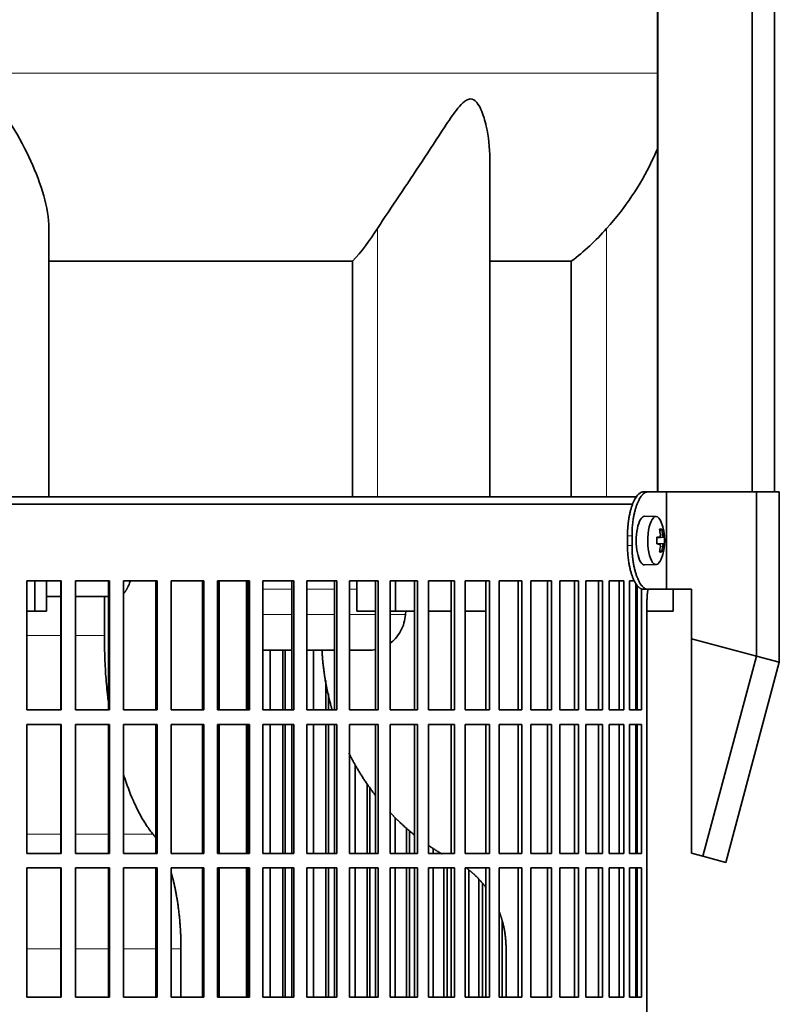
# Model space of a CAD drawing. Header units: millimetres. Extents: x 443 to 1328, y -1093 to 1340.
# Tile 21 of 28: x 1102 to 1258, y 207 to 409. Entities that reach past the tile are written whole.
import ezdxf

# ---------------------------------------------------------------- set-up
doc = ezdxf.new("R2010")
doc.units = ezdxf.units.MM
for name, color, linetype in [('LOW_334-1', 7, 'Continuous'), ('M5X8_UNI7687', 7, 'Continuous'), ('VSI344-454_FILTR', 7, 'Continuous'), ('VSI344-454_SUPPO', 7, 'Continuous'), ('VSI344-454_TERMI', 7, 'Continuous'), ('VSI344_DIFFUSORE', 7, 'Continuous')]:
    doc.layers.add(name, color=color, linetype=linetype)

# ---------------------------------------------------------------- blocks, each defined once
blk = doc.blocks.new('SE3')
at = {"layer": 'LOW_334-1', "color": 7, "linetype": 'Continuous', "lineweight": 35}
for p, q in [((1232.57, 554.47), (1232.57, 312.47)), ((1251.96, 312.47), (1251.96, 554.47)), ((1256.51, 312.47), (1256.51, 554.47)), ((1232.5, 507.97), (1232.5, 312.47))]:
    blk.add_line(p, q, dxfattribs=at)
at = {"layer": 'M5X8_UNI7687', "color": 7, "linetype": 'Continuous', "lineweight": 35}
for p, q in [((1232.22, 307.4), (1229.87, 307.47)), ((1233.38, 304.81), (1232.97, 304.5)), ((1232.35, 303.13), (1232.93, 303.18)), ((1233.94, 303.16), (1232.35, 303.05)), ((1233.94, 301.78), (1232.35, 301.9)), ((1232.93, 301.76), (1232.35, 301.82)), ((1233.38, 300.14), (1232.97, 300.44)), ((1229.87, 297.47), (1232.22, 297.54))]:
    blk.add_line(p, q, dxfattribs=at)
at = {"layer": 'M5X8_UNI7687', "color": 4, "linetype": 'Continuous', "lineweight": 9}
for p, q in [((1233.09, 303.64), (1233.58, 303.68)), ((1233.75, 303.18), (1232.35, 303.05)), ((1232.35, 303.13), (1232.92, 303.18)), ((1232.35, 301.89), (1233.75, 301.76)), ((1232.92, 301.76), (1232.35, 301.82)), ((1233.58, 301.26), (1233.09, 301.31))]:
    blk.add_line(p, q, dxfattribs=at)
at = {"layer": 'M5X8_UNI7687', "color": 7, "linetype": 'Continuous', "lineweight": 35}
for centre, radius, start, end in [((1224.03, 302.47), 10, 337.7946, 22.2054), ((1224.35, 302.47), 9.62, 355.8727, 4.1273)]:
    blk.add_arc(centre, radius, start, end, dxfattribs=at)
for centre, major_axis, ratio, start_param, end_param in [((1229.86, 302.47), (0, 5), 0.34202, 0, 3.151709), ((1232.2, 302.47), (0, 4.93), 0.34202, 0, 3.839001), ((1232.2, 302.47), (0, 4.93), 0.34202, 5.585777, 6.283185), ((1226.1, 299.41), (7.67, 5.19), 0.199978, 0.212267, 0.361959), ((1224.1, 302.47), (0, 10), 0.906308, 4.833518, 4.948078), ((1223.99, 302.47), (0, 10), 0.965926, 4.833518, 4.948078), ((1224.04, 302.32), (9.97, 0.82), 0.029809, 0.468971, 0.583531), ((1227.15, 302.47), (0, -9.26), 0.562348, 1.49595, 1.645642), ((1224.04, 302.63), (9.97, -0.82), 0.029809, -0.583531, -0.468971), ((1224.04, 302.32), (9.97, 0.82), 0.029809, 0.112154, 0.226713), ((1224.04, 302.63), (9.97, -0.82), 0.029809, -0.226713, -0.112154), ((1224.1, 302.47), (0, -10), 0.906308, 1.335108, 1.449667), ((1226.1, 305.53), (7.67, -5.19), 0.199978, -0.361959, -0.212267), ((1223.99, 302.47), (0, -10), 0.965926, 1.335108, 1.449667)]:
    blk.add_ellipse(centre, major_axis=major_axis, ratio=ratio, start_param=start_param, end_param=end_param, dxfattribs=at)
for points in [[(1232.92, 303.18), (1232.93, 303.18), (1232.94, 303.18), (1232.96, 303.19), (1232.98, 303.2), (1233, 303.22), (1233.02, 303.24), (1233.04, 303.26), (1233.05, 303.29), (1233.06, 303.33), (1233.07, 303.37), (1233.08, 303.41), (1233.09, 303.45), (1233.09, 303.49), (1233.1, 303.53), (1233.1, 303.58), (1233.1, 303.63), (1233.09, 303.66), (1233.09, 303.68)], [(1233.58, 303.68), (1233.58, 303.66), (1233.58, 303.63), (1233.59, 303.58), (1233.6, 303.53), (1233.61, 303.49), (1233.62, 303.45), (1233.63, 303.41), (1233.64, 303.37), (1233.65, 303.33), (1233.66, 303.29), (1233.68, 303.26), (1233.69, 303.24), (1233.7, 303.22), (1233.71, 303.2), (1233.72, 303.19), (1233.73, 303.18), (1233.74, 303.18), (1233.75, 303.18)], [(1233.09, 301.26), (1233.09, 301.28), (1233.1, 301.31), (1233.1, 301.36), (1233.1, 301.41), (1233.09, 301.45), (1233.09, 301.49), (1233.08, 301.54), (1233.07, 301.58), (1233.06, 301.61), (1233.05, 301.65), (1233.04, 301.68), (1233.02, 301.7), (1233, 301.72), (1232.98, 301.74), (1232.96, 301.75), (1232.94, 301.76), (1232.93, 301.76), (1232.92, 301.76)], [(1233.75, 301.76), (1233.74, 301.76), (1233.73, 301.76), (1233.72, 301.75), (1233.71, 301.74), (1233.7, 301.72), (1233.69, 301.7), (1233.68, 301.68), (1233.66, 301.65), (1233.65, 301.61), (1233.64, 301.58), (1233.63, 301.54), (1233.62, 301.49), (1233.61, 301.45), (1233.6, 301.41), (1233.59, 301.36), (1233.58, 301.31), (1233.58, 301.28), (1233.58, 301.26)]]:
    blk.add_open_spline(points, degree=3, dxfattribs=at)
at = {"layer": 'VSI344-454_FILTR', "color": 7, "linetype": 'Continuous', "lineweight": 35}
for p, q in [((950.57, 309.97), (1227.46, 309.97)), ((1103.07, 294.22), (1110.08, 294.22)), ((1103.07, 267.72), (1103.07, 294.22)), ((1109.99, 267.72), (1109.99, 294.22)), ((1110.08, 267.72), (1110.08, 294.22)), ((1113.04, 294.22), (1119.99, 294.22)), ((1113.04, 267.72), (1113.04, 294.22)), ((1119.83, 267.72), (1119.83, 294.22)), ((1119.99, 267.72), (1119.99, 294.22)), ((1122.91, 294.22), (1129.77, 294.22)), ((1122.91, 267.72), (1122.91, 294.22)), ((1129.54, 267.72), (1129.54, 294.22)), ((1129.77, 267.72), (1129.77, 294.22)), ((1132.65, 294.22), (1139.38, 294.22)), ((1132.65, 267.72), (1132.65, 294.22)), ((1139.08, 267.72), (1139.08, 294.22)), ((1139.38, 267.72), (1139.38, 294.22)), ((1142.2, 294.22), (1148.76, 294.22)), ((1142.2, 267.72), (1142.2, 294.22)), ((1148.41, 267.72), (1148.41, 294.22)), ((1148.76, 267.72), (1148.76, 294.22)), ((1151.51, 294.22), (1157.89, 294.22)), ((1151.51, 267.72), (1151.51, 294.22)), ((1157.46, 267.72), (1157.46, 294.22)), ((1157.89, 267.72), (1157.89, 294.22)), ((1160.54, 294.22), (1166.7, 294.22)), ((1160.54, 267.72), (1160.54, 294.22)), ((1166.21, 267.72), (1166.21, 294.22)), ((1166.7, 267.72), (1166.7, 294.22)), ((1169.25, 294.22), (1175.15, 294.22)), ((1169.25, 267.72), (1169.25, 294.22)), ((1174.61, 267.72), (1174.61, 294.22)), ((1175.15, 267.72), (1175.15, 294.22)), ((1177.6, 294.22), (1183.21, 294.22)), ((1177.6, 267.72), (1177.6, 294.22)), ((1182.61, 267.72), (1182.61, 294.22)), ((1183.21, 267.72), (1183.21, 294.22)), ((1185.53, 294.22), (1190.84, 294.22)), ((1185.53, 267.72), (1185.53, 294.22)), ((1190.18, 267.72), (1190.18, 294.22)), ((1190.84, 267.72), (1190.84, 294.22)), ((1193.02, 294.22), (1198, 294.22)), ((1193.02, 267.72), (1193.02, 294.22)), ((1197.29, 267.72), (1197.29, 294.22)), ((1198, 267.72), (1198, 294.22)), ((1200.03, 294.22), (1204.65, 294.22)), ((1200.03, 267.72), (1200.03, 294.22)), ((1203.89, 267.72), (1203.89, 294.22)), ((1204.65, 267.72), (1204.65, 294.22)), ((1206.52, 294.22), (1210.76, 294.22)), ((1206.52, 267.72), (1206.52, 294.22)), ((1209.96, 267.72), (1209.96, 294.22)), ((1210.76, 267.72), (1210.76, 294.22)), ((1212.47, 294.22), (1216.3, 294.22)), ((1212.47, 267.72), (1212.47, 294.22)), ((1215.46, 267.72), (1215.46, 294.22)), ((1216.3, 267.72), (1216.3, 294.22)), ((1217.83, 294.22), (1221.25, 294.22)), ((1217.83, 267.72), (1217.83, 294.22)), ((1220.37, 267.72), (1220.37, 294.22)), ((1221.25, 267.72), (1221.25, 294.22)), ((1222.6, 294.22), (1225.57, 294.22)), ((1222.6, 267.72), (1222.6, 294.22)), ((1224.67, 267.72), (1224.67, 294.22)), ((1225.57, 267.72), (1225.57, 294.22)), ((1226.74, 294.22), (1227.79, 294.22)), ((1226.74, 267.72), (1226.74, 294.22)), ((1228.33, 267.72), (1228.33, 293.28)), ((1229.26, 267.72), (1229.26, 292.52)), ((1230.35, 18.97), (1230.35, 289.97)), ((1152.97, 267.72), (1152.97, 279.97)), ((1155.61, 267.72), (1155.61, 279.97)), ((1156.06, 267.72), (1156.06, 279.97)), ((1161.88, 267.72), (1161.88, 279.97)), ((1164.43, 267.72), (1164.43, 273.74)), ((1164.94, 267.72), (1164.94, 270.98)), ((1103.07, 267.72), (1110.08, 267.72)), ((1113.04, 267.72), (1119.99, 267.72)), ((1122.91, 267.72), (1129.77, 267.72)), ((1132.65, 267.72), (1139.38, 267.72)), ((1142.2, 267.72), (1148.76, 267.72)), ((1151.51, 267.72), (1157.89, 267.72)), ((1160.54, 267.72), (1166.7, 267.72)), ((1169.25, 267.72), (1175.15, 267.72)), ((1177.6, 267.72), (1183.21, 267.72)), ((1185.53, 267.72), (1190.84, 267.72)), ((1193.02, 267.72), (1198, 267.72)), ((1200.03, 267.72), (1204.65, 267.72)), ((1206.52, 267.72), (1210.76, 267.72)), ((1212.47, 267.72), (1216.3, 267.72)), ((1217.83, 267.72), (1221.25, 267.72)), ((1222.6, 267.72), (1225.57, 267.72)), ((1226.74, 267.72), (1229.26, 267.72)), ((1103.07, 264.72), (1110.08, 264.72)), ((1103.07, 238.22), (1103.07, 264.72)), ((1109.99, 238.22), (1109.99, 264.72)), ((1110.08, 238.22), (1110.08, 264.72)), ((1113.04, 264.72), (1119.99, 264.72)), ((1113.04, 238.22), (1113.04, 264.72)), ((1119.83, 238.22), (1119.83, 264.72)), ((1119.99, 238.22), (1119.99, 264.72)), ((1122.91, 264.72), (1129.77, 264.72)), ((1122.91, 238.22), (1122.91, 264.72)), ((1129.54, 238.22), (1129.54, 264.72)), ((1129.77, 238.22), (1129.77, 264.72)), ((1132.65, 264.72), (1139.38, 264.72)), ((1132.65, 238.22), (1132.65, 264.72)), ((1139.08, 238.22), (1139.08, 264.72)), ((1139.38, 238.22), (1139.38, 264.72)), ((1142.2, 264.72), (1148.76, 264.72)), ((1142.2, 238.22), (1142.2, 264.72)), ((1148.41, 238.22), (1148.41, 264.72)), ((1148.76, 238.22), (1148.76, 264.72)), ((1151.51, 264.72), (1157.89, 264.72)), ((1151.51, 238.22), (1151.51, 264.72)), ((1152.97, 238.22), (1152.97, 264.72)), ((1155.61, 238.22), (1155.61, 264.72)), ((1156.06, 238.22), (1156.06, 264.72)), ((1157.46, 238.22), (1157.46, 264.72)), ((1157.89, 238.22), (1157.89, 264.72)), ((1160.54, 264.72), (1166.7, 264.72)), ((1160.54, 238.22), (1160.54, 264.72)), ((1161.88, 238.22), (1161.88, 264.72)), ((1164.43, 238.22), (1164.43, 264.72)), ((1164.94, 238.22), (1164.94, 264.72)), ((1166.21, 238.22), (1166.21, 264.72)), ((1166.7, 238.22), (1166.7, 264.72)), ((1169.25, 264.72), (1175.15, 264.72)), ((1169.25, 238.22), (1169.25, 264.72)), ((1174.61, 238.22), (1174.61, 264.72)), ((1175.15, 238.22), (1175.15, 264.72)), ((1177.6, 264.72), (1183.21, 264.72)), ((1177.6, 238.22), (1177.6, 264.72)), ((1182.61, 238.22), (1182.61, 264.72)), ((1183.21, 238.22), (1183.21, 264.72)), ((1185.53, 264.72), (1190.84, 264.72)), ((1185.53, 238.22), (1185.53, 264.72)), ((1190.18, 238.22), (1190.18, 264.72)), ((1190.84, 238.22), (1190.84, 264.72)), ((1193.02, 264.72), (1198, 264.72)), ((1193.02, 238.22), (1193.02, 264.72)), ((1197.29, 238.22), (1197.29, 264.72)), ((1198, 238.22), (1198, 264.72)), ((1200.03, 264.72), (1204.65, 264.72)), ((1200.03, 238.22), (1200.03, 264.72)), ((1203.89, 238.22), (1203.89, 264.72)), ((1204.65, 238.22), (1204.65, 264.72)), ((1206.52, 264.72), (1210.76, 264.72)), ((1206.52, 238.22), (1206.52, 264.72)), ((1209.96, 238.22), (1209.96, 264.72)), ((1210.76, 238.22), (1210.76, 264.72)), ((1212.47, 264.72), (1216.3, 264.72)), ((1212.47, 238.22), (1212.47, 264.72)), ((1215.46, 238.22), (1215.46, 264.72)), ((1216.3, 238.22), (1216.3, 264.72)), ((1217.83, 264.72), (1221.25, 264.72)), ((1217.83, 238.22), (1217.83, 264.72)), ((1220.37, 238.22), (1220.37, 264.72)), ((1221.25, 238.22), (1221.25, 264.72)), ((1222.6, 264.72), (1225.57, 264.72)), ((1222.6, 238.22), (1222.6, 264.72)), ((1224.67, 238.22), (1224.67, 264.72)), ((1225.57, 238.22), (1225.57, 264.72)), ((1226.74, 264.72), (1229.26, 264.72)), ((1226.74, 238.22), (1226.74, 264.72)), ((1228.33, 238.22), (1228.33, 264.72)), ((1229.26, 238.22), (1229.26, 264.72)), ((1170.45, 238.22), (1170.45, 256.42)), ((1172.9, 238.22), (1172.9, 252.52)), ((1173.47, 238.22), (1173.47, 251.71)), ((1178.66, 238.22), (1178.66, 245.6)), ((1180.99, 238.22), (1180.99, 243.43)), ((1181.62, 238.22), (1181.62, 242.88)), ((1186.45, 238.22), (1186.45, 239.24)), ((1103.07, 238.22), (1110.08, 238.22)), ((1113.04, 238.22), (1119.99, 238.22)), ((1122.91, 238.22), (1129.77, 238.22)), ((1132.65, 238.22), (1139.38, 238.22)), ((1142.2, 238.22), (1148.76, 238.22)), ((1151.51, 238.22), (1157.89, 238.22)), ((1160.54, 238.22), (1166.7, 238.22)), ((1169.25, 238.22), (1175.15, 238.22)), ((1177.6, 238.22), (1183.21, 238.22)), ((1185.53, 238.22), (1190.84, 238.22)), ((1193.02, 238.22), (1198, 238.22)), ((1200.03, 238.22), (1204.65, 238.22)), ((1206.52, 238.22), (1210.76, 238.22)), ((1212.47, 238.22), (1216.3, 238.22)), ((1217.83, 238.22), (1221.25, 238.22)), ((1222.6, 238.22), (1225.57, 238.22)), ((1226.74, 238.22), (1229.26, 238.22)), ((1103.07, 235.22), (1110.08, 235.22)), ((1103.07, 208.72), (1103.07, 235.22)), ((1109.99, 208.72), (1109.99, 235.22)), ((1110.08, 208.72), (1110.08, 235.22)), ((1113.04, 235.22), (1119.99, 235.22)), ((1113.04, 208.72), (1113.04, 235.22)), ((1119.83, 208.72), (1119.83, 235.22)), ((1119.99, 208.72), (1119.99, 235.22)), ((1122.91, 235.22), (1129.77, 235.22)), ((1122.91, 208.72), (1122.91, 235.22)), ((1129.54, 208.72), (1129.54, 235.22)), ((1129.77, 208.72), (1129.77, 235.22)), ((1132.65, 235.22), (1139.38, 235.22)), ((1132.65, 208.72), (1132.65, 235.22)), ((1139.08, 208.72), (1139.08, 235.22)), ((1139.38, 208.72), (1139.38, 235.22)), ((1142.2, 235.22), (1148.76, 235.22)), ((1142.2, 208.72), (1142.2, 235.22)), ((1148.41, 208.72), (1148.41, 235.22)), ((1148.76, 208.72), (1148.76, 235.22)), ((1151.51, 235.22), (1157.89, 235.22)), ((1151.51, 208.72), (1151.51, 235.22)), ((1152.97, 208.72), (1152.97, 235.22)), ((1155.61, 208.72), (1155.61, 235.22)), ((1156.06, 208.72), (1156.06, 235.22)), ((1157.46, 208.72), (1157.46, 235.22)), ((1157.89, 208.72), (1157.89, 235.22)), ((1160.54, 235.22), (1166.7, 235.22)), ((1160.54, 208.72), (1160.54, 235.22)), ((1161.88, 208.72), (1161.88, 235.22)), ((1164.43, 208.72), (1164.43, 235.22)), ((1164.94, 208.72), (1164.94, 235.22)), ((1166.21, 208.72), (1166.21, 235.22)), ((1166.7, 208.72), (1166.7, 235.22)), ((1169.25, 235.22), (1175.15, 235.22)), ((1169.25, 208.72), (1169.25, 235.22)), ((1170.45, 208.72), (1170.45, 235.22)), ((1172.9, 208.72), (1172.9, 235.22)), ((1173.47, 208.72), (1173.47, 235.22)), ((1174.61, 208.72), (1174.61, 235.22)), ((1175.15, 208.72), (1175.15, 235.22)), ((1177.6, 235.22), (1183.21, 235.22)), ((1177.6, 208.72), (1177.6, 235.22)), ((1178.66, 208.72), (1178.66, 235.22)), ((1180.99, 208.72), (1180.99, 235.22)), ((1181.62, 208.72), (1181.62, 235.22)), ((1182.61, 208.72), (1182.61, 235.22)), ((1183.21, 208.72), (1183.21, 235.22)), ((1185.53, 235.22), (1190.84, 235.22)), ((1185.53, 208.72), (1185.53, 235.22)), ((1186.45, 208.72), (1186.45, 235.22)), ((1188.65, 208.72), (1188.65, 235.22)), ((1189.34, 208.72), (1189.34, 235.22)), ((1190.18, 208.72), (1190.18, 235.22)), ((1190.84, 208.72), (1190.84, 235.22)), ((1193.02, 235.22), (1198, 235.22)), ((1193.02, 208.72), (1193.02, 235.22)), ((1193.8, 208.72), (1193.8, 234.76)), ((1197.29, 208.72), (1197.29, 235.22)), ((1198, 208.72), (1198, 235.22)), ((1200.03, 235.22), (1204.65, 235.22)), ((1200.03, 208.72), (1200.03, 235.22)), ((1203.89, 208.72), (1203.89, 235.22)), ((1204.65, 208.72), (1204.65, 235.22)), ((1206.52, 235.22), (1210.76, 235.22)), ((1206.52, 208.72), (1206.52, 235.22)), ((1209.96, 208.72), (1209.96, 235.22)), ((1210.76, 208.72), (1210.76, 235.22)), ((1212.47, 235.22), (1216.3, 235.22)), ((1212.47, 208.72), (1212.47, 235.22)), ((1215.46, 208.72), (1215.46, 235.22)), ((1216.3, 208.72), (1216.3, 235.22)), ((1217.83, 235.22), (1221.25, 235.22)), ((1217.83, 208.72), (1217.83, 235.22)), ((1220.37, 208.72), (1220.37, 235.22)), ((1221.25, 208.72), (1221.25, 235.22)), ((1222.6, 235.22), (1225.57, 235.22)), ((1222.6, 208.72), (1222.6, 235.22)), ((1224.67, 208.72), (1224.67, 235.22)), ((1225.57, 208.72), (1225.57, 235.22)), ((1226.74, 235.22), (1229.26, 235.22)), ((1226.74, 208.72), (1226.74, 235.22)), ((1228.33, 208.72), (1228.33, 235.22)), ((1229.26, 208.72), (1229.26, 235.22)), ((1195.86, 208.72), (1195.86, 232.86)), ((1196.59, 208.72), (1196.59, 232.06)), ((1200.65, 208.72), (1200.65, 224.32)), ((1103.07, 208.72), (1110.08, 208.72)), ((1113.04, 208.72), (1119.99, 208.72)), ((1122.91, 208.72), (1129.77, 208.72)), ((1132.65, 208.72), (1139.38, 208.72)), ((1142.2, 208.72), (1148.76, 208.72)), ((1151.51, 208.72), (1157.89, 208.72)), ((1160.54, 208.72), (1166.7, 208.72)), ((1169.25, 208.72), (1175.15, 208.72)), ((1177.6, 208.72), (1183.21, 208.72)), ((1185.53, 208.72), (1190.84, 208.72)), ((1193.02, 208.72), (1198, 208.72)), ((1200.03, 208.72), (1204.65, 208.72)), ((1206.52, 208.72), (1210.76, 208.72)), ((1212.47, 208.72), (1216.3, 208.72)), ((1217.83, 208.72), (1221.25, 208.72)), ((1222.6, 208.72), (1225.57, 208.72)), ((1226.74, 208.72), (1229.26, 208.72))]:
    blk.add_line(p, q, dxfattribs=at)
blk.add_open_spline([(1230.35, 289.97), (1230.35, 290.04), (1230.35, 290.19), (1230.36, 290.41), (1230.36, 290.62), (1230.37, 290.84), (1230.39, 291.05), (1230.4, 291.26), (1230.42, 291.47), (1230.45, 291.68), (1230.49, 292.03), (1230.53, 292.31), (1230.57, 292.52)], degree=3, knots=[0, 0, 0, 0, 0.027983, 0.0557899, 0.0834734, 0.1110867, 0.1386835, 0.1663177, 0.1940428, 0.2219119, 0.2499772, 0.3401037, 0.3401037, 0.3401037, 0.3401037], dxfattribs=at)
at = {"layer": 'VSI344-454_SUPPO', "color": 7, "linetype": 'Continuous', "lineweight": 35}
for p, q in [((951.57, 311.47), (1228.27, 311.47)), ((1104.68, 287.97), (1104.68, 294.22)), ((1107.09, 287.97), (1107.09, 294.22)), ((1142.54, 267.72), (1142.54, 294.22)), ((1148.14, 267.72), (1148.14, 294.22)), ((1170.78, 287.97), (1170.78, 294.22)), ((1178.72, 287.97), (1178.72, 294.22)), ((1228.07, 267.72), (1228.07, 293.66)), ((1235.72, 287.97), (1235.72, 292.47)), ((1109.99, 290.97), (1107.09, 290.97)), ((1119.83, 290.97), (1113.04, 290.97)), ((1118.96, 282.97), (1118.96, 290.97)), ((1103.07, 287.97), (1104.68, 287.97)), ((1104.68, 287.97), (1107.09, 287.97)), ((1170.78, 287.97), (1174.61, 287.97)), ((1177.6, 287.97), (1178.72, 287.97)), ((1178.72, 287.97), (1182.61, 287.97)), ((1180.85, 287.97), (1180.79, 287.27)), ((1185.53, 287.97), (1190.18, 287.97)), ((1193.02, 287.97), (1197.29, 287.97)), ((1228.07, 287.97), (1228.33, 287.97)), ((1230.35, 287.97), (1235.72, 287.97)), ((1148.14, 279.97), (1148.41, 279.97)), ((1151.51, 279.97), (1157.46, 279.97)), ((1160.54, 279.97), (1166.21, 279.97)), ((1169.25, 279.97), (1173.43, 279.97)), ((1142.54, 238.22), (1142.54, 264.72)), ((1148.14, 238.22), (1148.14, 264.72)), ((1228.07, 238.22), (1228.07, 264.72)), ((1142.54, 208.72), (1142.54, 235.22)), ((1148.14, 208.72), (1148.14, 235.22)), ((1228.07, 208.72), (1228.07, 235.22)), ((1134.69, 208.72), (1134.69, 218.62)), ((1201.43, 208.72), (1201.43, 218.62))]:
    blk.add_line(p, q, dxfattribs=at)
at = {"layer": 'VSI344-454_SUPPO', "color": 4, "linetype": 'Continuous', "lineweight": 9}
for p, q in [((1148.41, 292.49), (1148.14, 292.49)), ((1157.46, 292.49), (1151.51, 292.49)), ((1166.21, 292.49), (1160.54, 292.49)), ((1170.78, 292.49), (1169.25, 292.49)), ((1148.14, 287.27), (1148.41, 287.27)), ((1151.51, 287.27), (1157.46, 287.27)), ((1160.54, 287.27), (1166.21, 287.27)), ((1169.25, 287.27), (1174.61, 287.27)), ((1177.6, 287.27), (1180.79, 287.27)), ((1103.07, 282.97), (1109.99, 282.97)), ((1113.04, 282.97), (1118.96, 282.97)), ((1103.07, 242.19), (1109.99, 242.19)), ((1113.04, 242.19), (1119.83, 242.19)), ((1122.91, 242.19), (1128.93, 242.19)), ((1103.07, 218.62), (1109.99, 218.62)), ((1113.04, 218.62), (1119.83, 218.62)), ((1122.91, 218.62), (1129.54, 218.62)), ((1132.65, 218.62), (1134.69, 218.62))]:
    blk.add_line(p, q, dxfattribs=at)
at = {"layer": 'VSI344-454_SUPPO', "color": 7, "linetype": 'Continuous', "lineweight": 35}
for points, degree, knots in [([(1122.91, 291.6), (1122.92, 291.6), (1122.95, 291.64), (1123.02, 291.71), (1123.11, 291.81), (1123.2, 291.92), (1123.28, 292.04), (1123.36, 292.16), (1123.44, 292.28), (1123.52, 292.41), (1123.6, 292.54), (1123.67, 292.67), (1123.74, 292.81), (1123.81, 292.95), (1123.91, 293.17), (1124.05, 293.48), (1124.18, 293.84), (1124.25, 294.07), (1124.28, 294.14)], 3, [0.278994, 0.278994, 0.278994, 0.278994, 0.281711, 0.30324, 0.3244693, 0.3453991, 0.3660293, 0.3863599, 0.4063909, 0.4261223, 0.4455542, 0.4646864, 0.4835192, 0.5020524, 0.5202861, 0.5697227, 0.6188322, 0.6436574, 0.6436574, 0.6436574, 0.6436574]), ([(1177.6, 281.37), (1178, 281.67), (1178.83, 282.41), (1179.82, 283.83), (1180.54, 285.51), (1180.71, 286.69), (1180.79, 287.27)], 3, [0.6618207, 0.6618207, 0.6618207, 0.6618207, 0.7370741, 0.8280903, 0.9157328, 1, 1, 1, 1]), ([(1119.82, 268.96), (1119.76, 269.43), (1119.54, 271.28), (1119.24, 274.55), (1119.01, 278.77), (1118.98, 281.58), (1118.96, 282.97)], 3, [0.7211557, 0.7211557, 0.7211557, 0.7211557, 0.7499879, 0.8349442, 0.9182801, 1, 1, 1, 1]), ([(1163.63, 279.96), (1163.94, 274.25), (1165.43, 268.71), (1165.57, 268.2), (1165.71, 267.7)], 2, [0.0519192, 0.0519192, 0.0519192, 0.25, 0.25, 0.2681048, 0.2681048, 0.2681048]), ([(1169.15, 258.86), (1169.98, 257.18), (1170.93, 255.57), (1172.59, 252.74), (1174.58, 250.18)], 2, [0.4340761, 0.4340761, 0.4340761, 0.5, 0.5, 0.6156148, 0.6156148, 0.6156148]), ([(1128.93, 242.19), (1128.71, 242.46), (1128.25, 243.04), (1127.54, 244.06), (1126.7, 245.41), (1125.79, 247.09), (1124.47, 249.89), (1123.53, 252.4), (1122.93, 254.26), (1122.91, 254.34)], 3, [0, 0, 0, 0, 0.0369621, 0.0786432, 0.1250422, 0.1876, 0.2501534, 0.3862477, 0.3924382, 0.3924382, 0.3924382, 0.3924382]), ([(1177.51, 246.73), (1178.53, 245.65), (1179.6, 244.63), (1181.03, 243.27), (1182.54, 242.05)], 2, [0.696559, 0.696559, 0.696559, 0.75, 0.75, 0.8204835, 0.8204835, 0.8204835]), ([(1193.11, 235.33), (1194.16, 234.58), (1195.12, 233.67), (1196.33, 232.52), (1197.31, 231.21)], 2, [0.1287063, 0.1287063, 0.1287063, 0.25, 0.25, 0.3995248, 0.3995248, 0.3995248]), ([(1132.67, 234.31), (1132.91, 233.47), (1133.13, 232.59), (1133.89, 229.46), (1134.29, 225.88), (1134.69, 222.32), (1134.69, 218.62)], 2, [0.4292984, 0.4292984, 0.4292984, 0.5, 0.5, 0.75, 0.75, 1, 1, 1]), ([(1200.06, 226.16), (1200.42, 225.21), (1200.69, 224.2), (1201.43, 221.48), (1201.43, 218.62)], 2, [0.6596465, 0.6596465, 0.6596465, 0.75, 0.75, 1, 1, 1])]:
    blk.add_open_spline(points, degree=degree, knots=knots, dxfattribs=at)
for points, degree in [([(1173.29, 279.98), (1173.74, 279.97), (1174.18, 280), (1174.62, 280.08)], 3), ([(1128.93, 242.19), (1129.25, 241.8), (1129.56, 241.36)], 2), ([(1185.51, 239.85), (1186.85, 238.93), (1188.25, 238.11)], 2)]:
    blk.add_open_spline(points, degree=degree, dxfattribs=at)
at = {"layer": 'VSI344-454_TERMI', "color": 7, "linetype": 'Continuous', "lineweight": 35}
for p, q in [((1229.58, 312.47), (1230.51, 312.47)), ((1230.51, 312.47), (1234.37, 312.47)), ((1234.37, 312.47), (1252.84, 312.47)), ((1234.37, 292.47), (1234.37, 312.47)), ((1252.84, 312.47), (1257.52, 312.47)), ((1252.84, 278.72), (1252.84, 312.47)), ((1257.52, 277.47), (1257.52, 312.47)), ((1226.36, 303.47), (1226.36, 301.47)), ((1227.28, 303.47), (1227.28, 301.47)), ((1230.51, 292.47), (1229.58, 292.47)), ((1230.51, 292.47), (1234.37, 292.47)), ((1234.37, 292.47), (1239.5, 292.47)), ((1239.5, 282.3), (1239.5, 292.47)), ((1239.5, 282.3), (1252.84, 278.72)), ((1239.5, 238.26), (1239.5, 282.3)), ((1252.84, 278.72), (1241.83, 237.64)), ((1257.52, 277.47), (1246.51, 236.38)), ((1252.84, 278.72), (1257.52, 277.47)), ((1241.83, 237.64), (1239.5, 238.26)), ((1246.51, 236.38), (1241.83, 237.64))]:
    blk.add_line(p, q, dxfattribs=at)
at = {"layer": 'VSI344-454_TERMI', "color": 4, "linetype": 'Continuous', "lineweight": 9}
for p, q in [((1226.36, 303.47), (1227.28, 303.47)), ((1227.28, 301.47), (1226.36, 301.47))]:
    blk.add_line(p, q, dxfattribs=at)
at = {"layer": 'VSI344-454_TERMI', "color": 7, "linetype": 'Continuous', "lineweight": 35}
for points, knots in [([(1226.36, 303.47), (1226.36, 303.57), (1226.36, 303.77), (1226.36, 304.06), (1226.37, 304.36), (1226.38, 304.65), (1226.4, 304.94), (1226.42, 305.23), (1226.45, 305.51), (1226.47, 305.8), (1226.5, 306.08), (1226.54, 306.36), (1226.58, 306.64), (1226.65, 307.1), (1226.76, 307.72), (1226.93, 308.48), (1227.13, 309.19), (1227.35, 309.85), (1227.59, 310.44), (1227.85, 310.97), (1228.13, 311.42), (1228.38, 311.76), (1228.6, 312), (1228.8, 312.17), (1228.99, 312.31), (1229.19, 312.4), (1229.39, 312.46), (1229.52, 312.47), (1229.58, 312.47)], [0, 0, 0, 0, 0.020995, 0.041891, 0.062709, 0.083472, 0.104202, 0.124923, 0.145657, 0.166426, 0.187253, 0.20816, 0.229169, 0.250303, 0.312364, 0.374597, 0.437423, 0.499973, 0.562511, 0.625344, 0.687552, 0.749622, 0.791751, 0.833482, 0.874992, 0.916462, 0.958072, 1, 1, 1, 1]), ([(1230.51, 312.47), (1230.47, 312.47), (1230.41, 312.47), (1230.31, 312.45), (1230.21, 312.43), (1230.11, 312.4), (1230.02, 312.35), (1229.92, 312.3), (1229.82, 312.24), (1229.72, 312.17), (1229.62, 312.09), (1229.53, 312), (1229.43, 311.9), (1229.27, 311.72), (1229.05, 311.42), (1228.78, 310.97), (1228.52, 310.44), (1228.27, 309.85), (1228.05, 309.19), (1227.85, 308.48), (1227.68, 307.72), (1227.55, 307.01), (1227.46, 306.37), (1227.39, 305.8), (1227.34, 305.23), (1227.3, 304.65), (1227.28, 304.06), (1227.28, 303.67), (1227.28, 303.47)], [0, 0, 0, 0, 0.021016, 0.041931, 0.062766, 0.083544, 0.104287, 0.125018, 0.14576, 0.166534, 0.187364, 0.208272, 0.22928, 0.250409, 0.312471, 0.374687, 0.437512, 0.500059, 0.562597, 0.625436, 0.687652, 0.74973, 0.791863, 0.833589, 0.875085, 0.916531, 0.95811, 1, 1, 1, 1]), ([(1229.58, 292.47), (1229.55, 292.47), (1229.49, 292.47), (1229.39, 292.49), (1229.29, 292.51), (1229.19, 292.55), (1229.09, 292.59), (1229, 292.64), (1228.9, 292.7), (1228.8, 292.77), (1228.7, 292.86), (1228.6, 292.95), (1228.51, 293.05), (1228.35, 293.23), (1228.13, 293.52), (1227.85, 293.97), (1227.59, 294.5), (1227.35, 295.1), (1227.13, 295.75), (1226.93, 296.46), (1226.76, 297.22), (1226.63, 297.93), (1226.54, 298.58), (1226.47, 299.14), (1226.42, 299.71), (1226.38, 300.29), (1226.36, 300.88), (1226.36, 301.27), (1226.36, 301.47)], [0, 0, 0, 0, 0.021016, 0.041931, 0.062767, 0.083545, 0.104289, 0.12502, 0.145761, 0.166536, 0.187366, 0.208274, 0.229282, 0.250411, 0.312473, 0.374689, 0.437513, 0.50006, 0.562597, 0.625436, 0.687652, 0.74973, 0.791863, 0.833589, 0.875085, 0.916531, 0.95811, 1, 1, 1, 1]), ([(1227.28, 301.47), (1227.28, 301.37), (1227.28, 301.17), (1227.28, 300.88), (1227.29, 300.59), (1227.31, 300.29), (1227.32, 300), (1227.34, 299.72), (1227.37, 299.43), (1227.39, 299.14), (1227.43, 298.86), (1227.46, 298.58), (1227.5, 298.3), (1227.57, 297.84), (1227.68, 297.22), (1227.85, 296.46), (1228.05, 295.75), (1228.27, 295.1), (1228.52, 294.5), (1228.78, 293.97), (1229.05, 293.52), (1229.3, 293.18), (1229.53, 292.94), (1229.72, 292.77), (1229.92, 292.64), (1230.11, 292.54), (1230.31, 292.48), (1230.44, 292.47), (1230.51, 292.47)], [0, 0, 0, 0, 0.020995, 0.041891, 0.062709, 0.083472, 0.104202, 0.124923, 0.145657, 0.166425, 0.187252, 0.208159, 0.229169, 0.250303, 0.312364, 0.374597, 0.437423, 0.499974, 0.562512, 0.625346, 0.687554, 0.749624, 0.791753, 0.833484, 0.874994, 0.916463, 0.958072, 1, 1, 1, 1])]:
    blk.add_open_spline(points, degree=3, knots=knots, dxfattribs=at)
at = {"layer": 'VSI344_DIFFUSORE', "color": 4, "linetype": 'Continuous', "lineweight": 9}
for p, q in [((1232.5, 398.48), (951.94, 398.48)), ((1175.03, 311.47), (1175.03, 366.57)), ((1222.07, 311.47), (1222.07, 366.57))]:
    blk.add_line(p, q, dxfattribs=at)
at = {"layer": 'VSI344_DIFFUSORE', "color": 7, "linetype": 'Continuous', "lineweight": 35}
for p, q in [((1198.08, 311.47), (1198.08, 380.98)), ((1107.57, 311.47), (1107.57, 366.57)), ((1107.57, 359.85), (1169.91, 359.85)), ((1169.91, 359.85), (1169.91, 311.47)), ((1198.08, 359.85), (1214.82, 359.85)), ((1214.82, 359.85), (1214.82, 311.47))]:
    blk.add_line(p, q, dxfattribs=at)
for points, knots in [([(1107.57, 366.57), (1107.57, 368.74), (1107.17, 370.98), (1105.86, 375.64), (1104.94, 378.04), (1102.78, 382.8), (1101.53, 385.22), (1099.29, 388.77), (1098.49, 389.95), (1097.09, 391.55), (1096.59, 392.06), (1095.41, 392.9), (1094.7, 393.21), (1093.26, 393.16), (1092.57, 392.81), (1091.43, 391.94), (1090.94, 391.43), (1089.55, 389.81), (1088.76, 388.65), (1086.57, 385.14), (1085.32, 382.72), (1083.16, 377.95), (1082.27, 375.61), (1080.98, 371), (1080.57, 368.72), (1080.57, 366.57)], [0, 0, 0, 0, 0.125, 0.125, 0.25, 0.25, 0.375, 0.375, 0.4375, 0.4375, 0.46875, 0.46875, 0.5, 0.5, 0.53125, 0.53125, 0.5625, 0.5625, 0.625, 0.625, 0.75, 0.75, 0.875, 0.875, 1, 1, 1, 1]), ([(1198.08, 380.97), (1198.08, 383.18), (1197.86, 385.4), (1197.1, 388.77), (1196.75, 389.95), (1196.03, 391.55), (1195.75, 392.06), (1195.03, 392.9), (1194.58, 393.21), (1193.55, 393.16), (1193.02, 392.81), (1192.08, 391.94), (1191.66, 391.43), (1190.4, 389.81), (1189.63, 388.65), (1187.3, 385.14), (1185.74, 382.72), (1182.6, 377.95), (1181.03, 375.61), (1177.93, 371), (1176.4, 368.72), (1175.03, 366.57)], [0.2596572, 0.2596572, 0.2596572, 0.2596572, 0.375, 0.375, 0.4375, 0.4375, 0.46875, 0.46875, 0.5, 0.5, 0.53125, 0.53125, 0.5625, 0.5625, 0.625, 0.625, 0.75, 0.75, 0.875, 0.875, 1, 1, 1, 1]), ([(1232.57, 383.12), (1232.18, 382.19), (1231.76, 381.25), (1230.16, 377.92), (1228.81, 375.55), (1225.74, 370.97), (1224, 368.72), (1222.07, 366.57)], [0.7007537, 0.7007537, 0.7007537, 0.7007537, 0.75, 0.75, 0.875, 0.875, 1, 1, 1, 1])]:
    blk.add_open_spline(points, degree=3, knots=knots, dxfattribs=at)
for points in [[(1175.03, 366.57), (1173.47, 364.11), (1171.76, 361.86), (1169.91, 359.85)], [(1222.07, 366.57), (1219.86, 364.11), (1217.44, 361.86), (1214.82, 359.85)]]:
    blk.add_open_spline(points, degree=3, dxfattribs=at)

msp = doc.modelspace()

# ---------------------------------------------------------------- block references
msp.add_blockref('SE3', (0, 0))

doc.saveas('drawing.dxf')
